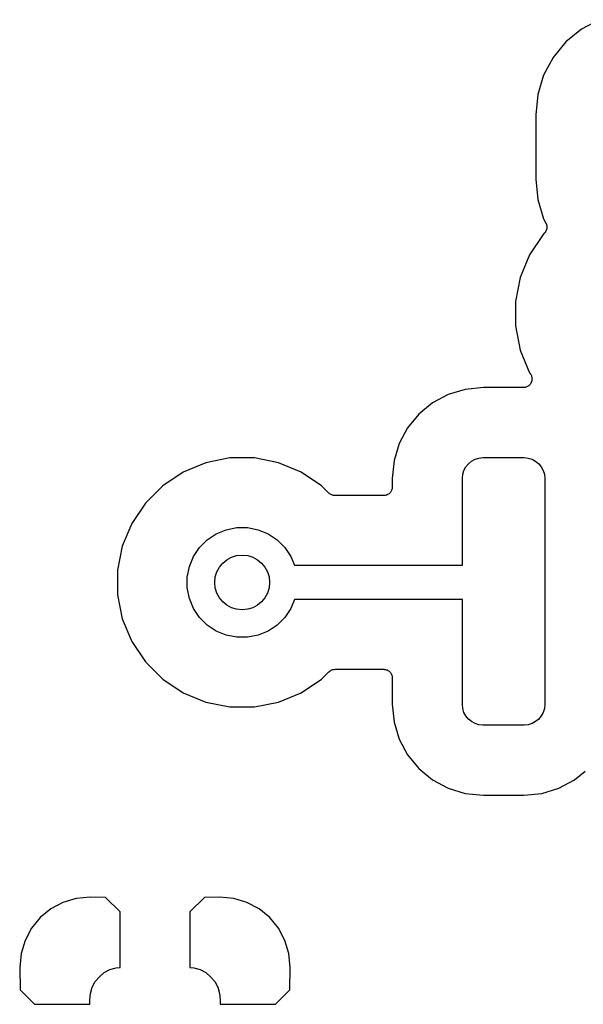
# Model space of a CAD drawing. Extents: x 1 to 139, y -76 to -1.
# Tile 38 of 51: x 75.21 to 79.32, y -61.5 to -54.32. Entities that reach past the tile are written whole.
import ezdxf

# ---------------------------------------------------------------- set-up
doc = ezdxf.new("R2010")
doc.units = 0
doc.header["$MEASUREMENT"] = 0
doc.layers.add('BLACK', color=7, linetype='CONTINUOUS')

msp = doc.modelspace()

# ---------------------------------------------------------------- linework, layer by layer
at = {"layer": 'BLACK', "linetype": 'CONTINUOUS'}
for p, q in [((79.4363, -54.3165), (79.307, -54.3856)), ((79.307, -54.3856), (79.1936, -54.4786)), ((79.1936, -54.4786), (79.1006, -54.592)), ((79.1006, -54.592), (79.0315, -54.7213)), ((79.0315, -54.7213), (78.9889, -54.8616)), ((78.9889, -54.8616), (78.9742, -55.0106)), ((78.9742, -55.0106), (78.9742, -55.4794)), ((78.9742, -55.4794), (78.9889, -55.6284)), ((78.9889, -55.6284), (79.0315, -55.7687)), ((79.0315, -55.7687), (79.0478, -55.7993)), ((79.0478, -55.7993), (79.0482, -55.8001)), ((79.0482, -55.8001), (79.0493, -55.8028)), ((79.0505, -55.8537), (79.0489, -55.8566)), ((79.0493, -55.8028), (79.0506, -55.8053)), ((79.0513, -55.8509), (79.0505, -55.8537)), ((79.0506, -55.8053), (79.0516, -55.8085)), ((79.0524, -55.8483), (79.0513, -55.8509)), ((79.0516, -55.8085), (79.0528, -55.8116)), ((79.0531, -55.845), (79.0524, -55.8483)), ((79.0528, -55.8116), (79.0533, -55.8144)), ((79.0541, -55.8418), (79.0531, -55.845)), ((79.0533, -55.8144), (79.0542, -55.8171)), ((79.0544, -55.839), (79.0541, -55.8418)), ((79.0542, -55.8171), (79.0545, -55.8205)), ((79.0549, -55.8362), (79.0544, -55.839)), ((79.0545, -55.8205), (79.0551, -55.8238)), ((79.055, -55.8328), (79.0549, -55.8362)), ((79.0553, -55.8295), (79.055, -55.8328)), ((79.0551, -55.8238), (79.0551, -55.8266)), ((79.0551, -55.8266), (79.0553, -55.8295)), ((79.0293, -55.8816), (78.9299, -56.0303)), ((79.0367, -55.8742), (79.0293, -55.8816)), ((79.0385, -55.872), (79.0367, -55.8742)), ((79.0406, -55.87), (79.0385, -55.872)), ((79.0425, -55.8672), (79.0406, -55.87)), ((79.0446, -55.8646), (79.0425, -55.8672)), ((79.0459, -55.8621), (79.0446, -55.8646)), ((79.0475, -55.8597), (79.0459, -55.8621)), ((79.0489, -55.8566), (79.0475, -55.8597)), ((78.9299, -56.0303), (78.8615, -56.1955)), ((78.8615, -56.1955), (78.8266, -56.371)), ((78.8266, -56.371), (78.8266, -56.5498)), ((78.8266, -56.5498), (78.8615, -56.7253)), ((78.8615, -56.7253), (78.9299, -56.8905)), ((78.9299, -56.8905), (78.9366, -56.9005)), ((78.9366, -56.9005), (78.9369, -56.9009)), ((78.9369, -56.9009), (78.9369, -56.901)), ((78.9369, -56.901), (78.9369, -56.901)), ((78.9369, -56.901), (78.9371, -56.9012)), ((78.9371, -56.9012), (78.9398, -56.9064)), ((78.9398, -56.9064), (78.9427, -56.9119)), ((78.9427, -56.9119), (78.9427, -56.9121)), ((78.9427, -56.9121), (78.9428, -56.9122)), ((78.9428, -56.9122), (78.9444, -56.9179)), ((78.9444, -56.9179), (78.9462, -56.9238)), ((78.9462, -56.9238), (78.9462, -56.924)), ((78.9462, -56.924), (78.9462, -56.9241)), ((78.9462, -56.9241), (78.9467, -56.9301)), ((78.9467, -56.9301), (78.9473, -56.9362)), ((78.5931, -56.9992), (78.4612, -57.0122)), ((78.8838, -56.9992), (78.5931, -56.9992)), ((78.89, -56.9986), (78.8838, -56.9992)), ((78.8959, -56.9981), (78.89, -56.9986)), ((78.896, -56.998), (78.8959, -56.9981)), ((78.8961, -56.998), (78.896, -56.998)), ((78.9021, -56.9962), (78.8961, -56.998)), ((78.9077, -56.9945), (78.9021, -56.9962)), ((78.9079, -56.9945), (78.9077, -56.9945)), ((78.908, -56.9944), (78.9079, -56.9945)), ((78.9134, -56.9916), (78.908, -56.9944)), ((78.9187, -56.9888), (78.9134, -56.9916)), ((78.9188, -56.9887), (78.9187, -56.9888)), ((78.9189, -56.9886), (78.9188, -56.9887)), ((78.9237, -56.9847), (78.9189, -56.9886)), ((78.9283, -56.981), (78.9237, -56.9847)), ((78.9284, -56.9809), (78.9283, -56.981)), ((78.9285, -56.9808), (78.9284, -56.9809)), ((78.9325, -56.976), (78.9285, -56.9808)), ((78.9363, -56.9715), (78.9325, -56.976)), ((78.9364, -56.9712), (78.9363, -56.9714)), ((78.9363, -56.9714), (78.9363, -56.9715)), ((78.9393, -56.9659), (78.9364, -56.9712)), ((78.9422, -56.9606), (78.9393, -56.9659)), ((78.9423, -56.9605), (78.9422, -56.9606)), ((78.9441, -56.9546), (78.9423, -56.9603)), ((78.9423, -56.9603), (78.9423, -56.9605)), ((78.9459, -56.9488), (78.9441, -56.9546)), ((78.946, -56.9486), (78.9459, -56.9488)), ((78.9466, -56.9425), (78.946, -56.9485)), ((78.946, -56.9485), (78.946, -56.9486)), ((78.9473, -56.9365), (78.9466, -56.9425)), ((78.9473, -56.9362), (78.9473, -56.9363)), ((78.9473, -56.9363), (78.9473, -56.9365)), ((78.3373, -57.0498), (78.2231, -57.1109)), ((78.4612, -57.0122), (78.3373, -57.0498)), ((78.2231, -57.1109), (78.123, -57.193)), ((78.123, -57.193), (78.0409, -57.2931)), ((78.0409, -57.2931), (77.9798, -57.4073)), ((77.9798, -57.4073), (77.9422, -57.5312)), ((76.5701, -57.5469), (76.4049, -57.6153)), ((76.7456, -57.512), (76.5701, -57.5469)), ((76.9244, -57.512), (76.7456, -57.512)), ((77.0999, -57.5469), (76.9244, -57.512)), ((77.2651, -57.6153), (77.0999, -57.5469)), ((77.9422, -57.5312), (77.9292, -57.6631)), ((78.4514, -57.6026), (78.4653, -57.5767)), ((78.4653, -57.5767), (78.4839, -57.5539)), ((78.4839, -57.5539), (78.5067, -57.5353)), ((78.5067, -57.5353), (78.5326, -57.5214)), ((78.5326, -57.5214), (78.5607, -57.5129)), ((78.5607, -57.5129), (78.59, -57.51)), ((78.59, -57.51), (78.89, -57.51)), ((78.89, -57.51), (78.9193, -57.5129)), ((78.9193, -57.5129), (78.9474, -57.5214)), ((78.9474, -57.5214), (78.9733, -57.5353)), ((78.9733, -57.5353), (78.9961, -57.5539)), ((78.9961, -57.5539), (79.0147, -57.5767)), ((79.0147, -57.5767), (79.0286, -57.6026)), ((76.4049, -57.6153), (76.2562, -57.7147)), ((77.4138, -57.7147), (77.2651, -57.6153)), ((78.44, -57.66), (78.4429, -57.6307)), ((78.4429, -57.6307), (78.4514, -57.6026)), ((79.0286, -57.6026), (79.0371, -57.6307)), ((79.0371, -57.6307), (79.04, -57.66)), ((76.2562, -57.7147), (76.1297, -57.8412)), ((77.4675, -57.7684), (77.4138, -57.7147)), ((77.9292, -57.6631), (77.9292, -57.7235)), ((78.44, -58.295), (78.44, -57.66)), ((79.04, -57.66), (79.04, -59.31)), ((77.4721, -57.7721), (77.4675, -57.7684)), ((77.4765, -57.7759), (77.4721, -57.7721)), ((77.4768, -57.7761), (77.4765, -57.7759)), ((77.4771, -57.7763), (77.4768, -57.7761)), ((77.4823, -57.7791), (77.4771, -57.7763)), ((77.4874, -57.7819), (77.4823, -57.7791)), ((77.4877, -57.782), (77.4874, -57.7819)), ((77.488, -57.7821), (77.4877, -57.782)), ((77.4936, -57.7838), (77.488, -57.7821)), ((77.4992, -57.7856), (77.4936, -57.7838)), ((77.4995, -57.7856), (77.4992, -57.7856)), ((77.4999, -57.7857), (77.4995, -57.7856)), ((77.5057, -57.7863), (77.4999, -57.7857)), ((77.5115, -57.787), (77.5057, -57.7863)), ((77.5122, -57.787), (77.5115, -57.787)), ((77.5124, -57.787), (77.5122, -57.787)), ((77.5122, -57.787), (77.5122, -57.787)), ((77.5122, -57.787), (77.5122, -57.787)), ((77.8657, -57.787), (77.5124, -57.787)), ((77.8718, -57.7864), (77.8657, -57.787)), ((77.8776, -57.7859), (77.8718, -57.7864)), ((77.8778, -57.7858), (77.8776, -57.7859)), ((77.8781, -57.7858), (77.8778, -57.7858)), ((77.8838, -57.784), (77.8781, -57.7858)), ((77.8895, -57.7824), (77.8838, -57.784)), ((77.8897, -57.7823), (77.8895, -57.7824)), ((77.8899, -57.7822), (77.8897, -57.7823)), ((77.8952, -57.7794), (77.8899, -57.7822)), ((77.9005, -57.7766), (77.8952, -57.7794)), ((77.9007, -57.7765), (77.9005, -57.7766)), ((77.9009, -57.7764), (77.9007, -57.7765)), ((77.9054, -57.7727), (77.9009, -57.7764)), ((77.9102, -57.7689), (77.9054, -57.7727)), ((77.9103, -57.7687), (77.9102, -57.7689)), ((77.9105, -57.7686), (77.9103, -57.7687)), ((77.9143, -57.764), (77.9105, -57.7686)), ((77.9181, -57.7594), (77.9143, -57.764)), ((77.9182, -57.7592), (77.9181, -57.7594)), ((77.9184, -57.759), (77.9182, -57.7592)), ((77.9212, -57.7537), (77.9184, -57.759)), ((77.9241, -57.7485), (77.9212, -57.7537)), ((77.9242, -57.7483), (77.9241, -57.7485)), ((77.9243, -57.7481), (77.9242, -57.7483)), ((77.926, -57.7424), (77.9243, -57.7481)), ((77.9278, -57.7367), (77.926, -57.7424)), ((77.9279, -57.7365), (77.9278, -57.7367)), ((77.9286, -57.7304), (77.9279, -57.7363)), ((77.9279, -57.7363), (77.9279, -57.7365)), ((77.9292, -57.7244), (77.9286, -57.7304)), ((77.9292, -57.7235), (77.9292, -57.7239)), ((77.9292, -57.7239), (77.9292, -57.7239)), ((77.9292, -57.7239), (77.9292, -57.724)), ((77.9292, -57.724), (77.9292, -57.7244)), ((76.1297, -57.8412), (76.0303, -57.9899)), ((76.0303, -57.9899), (75.9619, -58.1551)), ((76.58, -58.1093), (76.6455, -58.0655)), ((76.6455, -58.0655), (76.7183, -58.0354)), ((76.7183, -58.0354), (76.7956, -58.02)), ((76.7956, -58.02), (76.8744, -58.02)), ((76.8744, -58.02), (76.9517, -58.0354)), ((76.9517, -58.0354), (77.0245, -58.0655)), ((77.0245, -58.0655), (77.09, -58.1093)), ((76.5243, -58.165), (76.58, -58.1093)), ((77.09, -58.1093), (77.1457, -58.165)), ((75.9619, -58.1551), (75.927, -58.3306)), ((76.4805, -58.2305), (76.5243, -58.165)), ((77.1457, -58.165), (77.1895, -58.2305)), ((76.4504, -58.3033), (76.4805, -58.2305)), ((77.1895, -58.2305), (77.2162, -58.295)), ((77.2162, -58.295), (78.44, -58.295)), ((75.927, -58.3306), (75.927, -58.5094)), ((76.435, -58.3806), (76.4504, -58.3033)), ((76.435, -58.4594), (76.435, -58.3806)), ((75.927, -58.5094), (75.9619, -58.6849)), ((76.4504, -58.5367), (76.435, -58.4594)), ((76.4805, -58.6095), (76.4504, -58.5367)), ((77.2162, -58.545), (77.1895, -58.6095)), ((78.44, -58.545), (77.2162, -58.545)), ((78.44, -59.31), (78.44, -58.545)), ((76.5243, -58.675), (76.4805, -58.6095)), ((77.1895, -58.6095), (77.1457, -58.675)), ((75.9619, -58.6849), (76.0303, -58.8501)), ((76.58, -58.7307), (76.5243, -58.675)), ((77.1457, -58.675), (77.09, -58.7307)), ((76.6455, -58.7745), (76.58, -58.7307)), ((76.7183, -58.8046), (76.6455, -58.7745)), ((77.0245, -58.7745), (76.9517, -58.8046)), ((77.09, -58.7307), (77.0245, -58.7745)), ((76.0303, -58.8501), (76.1297, -58.9988)), ((76.7956, -58.82), (76.7183, -58.8046)), ((76.8744, -58.82), (76.7956, -58.82)), ((76.9517, -58.8046), (76.8744, -58.82)), ((76.1297, -58.9988), (76.2562, -59.1253)), ((77.4138, -59.1253), (77.4675, -59.0716)), ((77.4675, -59.0716), (77.4677, -59.0714)), ((77.4677, -59.0714), (77.4681, -59.071)), ((77.4677, -59.0714), (77.4677, -59.0714)), ((77.4677, -59.0714), (77.4677, -59.0714)), ((77.4681, -59.071), (77.4728, -59.0673)), ((77.4728, -59.0673), (77.4773, -59.0636)), ((77.4773, -59.0636), (77.4776, -59.0635)), ((77.4776, -59.0635), (77.4778, -59.0632)), ((77.4778, -59.0632), (77.483, -59.0606)), ((77.483, -59.0606), (77.4882, -59.0578)), ((77.4882, -59.0578), (77.4885, -59.0577)), ((77.4885, -59.0577), (77.4888, -59.0575)), ((77.4888, -59.0575), (77.4945, -59.0559)), ((77.4945, -59.0559), (77.5001, -59.0542)), ((77.5001, -59.0542), (77.5004, -59.0542)), ((77.5004, -59.0542), (77.5007, -59.0541)), ((77.5007, -59.0541), (77.5066, -59.0536)), ((77.5066, -59.0536), (77.5124, -59.053)), ((77.5124, -59.053), (77.8657, -59.053)), ((77.8657, -59.053), (77.8662, -59.053)), ((77.8662, -59.053), (77.8662, -59.053)), ((77.8662, -59.053), (77.8662, -59.053)), ((77.8662, -59.053), (77.8666, -59.053)), ((77.8666, -59.053), (77.8726, -59.0537)), ((77.8726, -59.0537), (77.8785, -59.0543)), ((77.8785, -59.0543), (77.8787, -59.0544)), ((77.8787, -59.0544), (77.8789, -59.0544)), ((77.8789, -59.0544), (77.8846, -59.0562)), ((77.8846, -59.0562), (77.8903, -59.058)), ((77.8903, -59.058), (77.8905, -59.0581)), ((77.8905, -59.0581), (77.8907, -59.0581)), ((77.8907, -59.0581), (77.896, -59.061)), ((77.896, -59.061), (77.9012, -59.0639)), ((77.9012, -59.0639), (77.9014, -59.064)), ((77.9014, -59.064), (77.9016, -59.0641)), ((77.9016, -59.0641), (77.9062, -59.0679)), ((77.9062, -59.0679), (77.9108, -59.0718)), ((77.9108, -59.0718), (77.9109, -59.0719)), ((77.9109, -59.0719), (77.9111, -59.0721)), ((77.9111, -59.0721), (77.9149, -59.0768)), ((77.9149, -59.0768), (77.9186, -59.0814)), ((77.9186, -59.0814), (77.9187, -59.0816)), ((77.9187, -59.0816), (77.9189, -59.0817)), ((77.9189, -59.0817), (77.9217, -59.0871)), ((77.9217, -59.0871), (77.9244, -59.0923)), ((76.2562, -59.1253), (76.4049, -59.2247)), ((77.2651, -59.2247), (77.4138, -59.1253)), ((77.9244, -59.0923), (77.9245, -59.0925)), ((77.9245, -59.0925), (77.9246, -59.0927)), ((77.9246, -59.0927), (77.9263, -59.0984)), ((77.9263, -59.0984), (77.928, -59.1042)), ((77.928, -59.1042), (77.928, -59.1044)), ((77.928, -59.1044), (77.9281, -59.1046)), ((77.9281, -59.1046), (77.9286, -59.1104)), ((77.9286, -59.1104), (77.9292, -59.1165)), ((77.9292, -59.1165), (77.9292, -59.3069)), ((76.4049, -59.2247), (76.5701, -59.2931)), ((77.0999, -59.2931), (77.2651, -59.2247)), ((76.5701, -59.2931), (76.7456, -59.328)), ((76.9244, -59.328), (77.0999, -59.2931)), ((76.7456, -59.328), (76.9244, -59.328)), ((77.9292, -59.3069), (77.9422, -59.4388)), ((78.4429, -59.3393), (78.44, -59.31)), ((78.4514, -59.3674), (78.4429, -59.3393)), ((78.4653, -59.3933), (78.4514, -59.3674)), ((79.0286, -59.3674), (79.0147, -59.3933)), ((79.0371, -59.3393), (79.0286, -59.3674)), ((79.04, -59.31), (79.0371, -59.3393)), ((77.9422, -59.4388), (77.9798, -59.5627)), ((78.4839, -59.4161), (78.4653, -59.3933)), ((78.5067, -59.4347), (78.4839, -59.4161)), ((78.5326, -59.4486), (78.5067, -59.4347)), ((78.9733, -59.4347), (78.9474, -59.4486)), ((78.9961, -59.4161), (78.9733, -59.4347)), ((79.0147, -59.3933), (78.9961, -59.4161)), ((78.5607, -59.4571), (78.5326, -59.4486)), ((78.59, -59.46), (78.5607, -59.4571)), ((78.89, -59.46), (78.59, -59.46)), ((78.9193, -59.4571), (78.89, -59.46)), ((78.9474, -59.4486), (78.9193, -59.4571)), ((77.9798, -59.5627), (78.0409, -59.6769)), ((78.0409, -59.6769), (78.123, -59.777)), ((78.123, -59.777), (78.2231, -59.8591)), ((79.2569, -59.8591), (79.3347, -59.7953)), ((78.2231, -59.8591), (78.3373, -59.9202)), ((79.1427, -59.9202), (79.2569, -59.8591)), ((78.3373, -59.9202), (78.4612, -59.9578)), ((79.0188, -59.9578), (79.1427, -59.9202)), ((78.4612, -59.9578), (78.5931, -59.9708)), ((78.5931, -59.9708), (78.8869, -59.9708)), ((78.8869, -59.9708), (79.0188, -59.9578)), ((75.6254, -60.7243), (75.5297, -60.7534)), ((75.7275, -60.7143), (75.6254, -60.7243)), ((75.8398, -60.7165), (75.7275, -60.7143)), ((75.946, -60.8227), (75.8398, -60.7165)), ((76.5602, -60.7165), (76.454, -60.8227)), ((76.6725, -60.7143), (76.5602, -60.7165)), ((76.7746, -60.7243), (76.6725, -60.7143)), ((76.8703, -60.7534), (76.7746, -60.7243)), ((75.4414, -60.8006), (75.3641, -60.8641)), ((75.5297, -60.7534), (75.4414, -60.8006)), ((76.9586, -60.8006), (76.8703, -60.7534)), ((77.0359, -60.8641), (76.9586, -60.8006)), ((75.3641, -60.8641), (75.3006, -60.9414)), ((75.946, -61.2266), (75.946, -60.8227)), ((76.454, -60.8227), (76.454, -61.2266)), ((77.0994, -60.9414), (77.0359, -60.8641)), ((75.3006, -60.9414), (75.2534, -61.0297)), ((77.1466, -61.0297), (77.0994, -60.9414)), ((75.2534, -61.0297), (75.2244, -61.1254)), ((77.1756, -61.1254), (77.1466, -61.0297)), ((75.2244, -61.1254), (75.2143, -61.2277)), ((77.1857, -61.2277), (77.1756, -61.1254)), ((75.2143, -61.2277), (75.2166, -61.3899)), ((75.8716, -61.2431), (75.9162, -61.2296)), ((75.9162, -61.2296), (75.946, -61.2266)), ((76.454, -61.2266), (76.4838, -61.2296)), ((76.4838, -61.2296), (76.5284, -61.2431)), ((77.1834, -61.3899), (77.1857, -61.2277)), ((75.765, -61.3306), (75.7946, -61.2946)), ((75.7946, -61.2946), (75.8306, -61.265)), ((75.8306, -61.265), (75.8716, -61.2431)), ((76.5284, -61.2431), (76.5694, -61.265)), ((76.5694, -61.265), (76.6054, -61.2946)), ((76.6054, -61.2946), (76.635, -61.3306)), ((75.7296, -61.4162), (75.7431, -61.3716)), ((75.7431, -61.3716), (75.765, -61.3306)), ((76.635, -61.3306), (76.6569, -61.3716)), ((76.6569, -61.3716), (76.6704, -61.4162)), ((75.2166, -61.3899), (75.3227, -61.496)), ((75.725, -61.4625), (75.7296, -61.4162)), ((76.6704, -61.4162), (76.675, -61.4625)), ((77.0773, -61.496), (77.1834, -61.3899)), ((75.3227, -61.496), (75.725, -61.496)), ((75.725, -61.496), (75.725, -61.4625)), ((76.675, -61.4625), (76.675, -61.496)), ((76.675, -61.496), (77.0773, -61.496))]:
    msp.add_line(p, q, dxfattribs=at)
at = {"layer": 'BLACK'}
msp.add_circle((76.835, -58.42), 0.2, dxfattribs=at)

doc.saveas('drawing.dxf')
